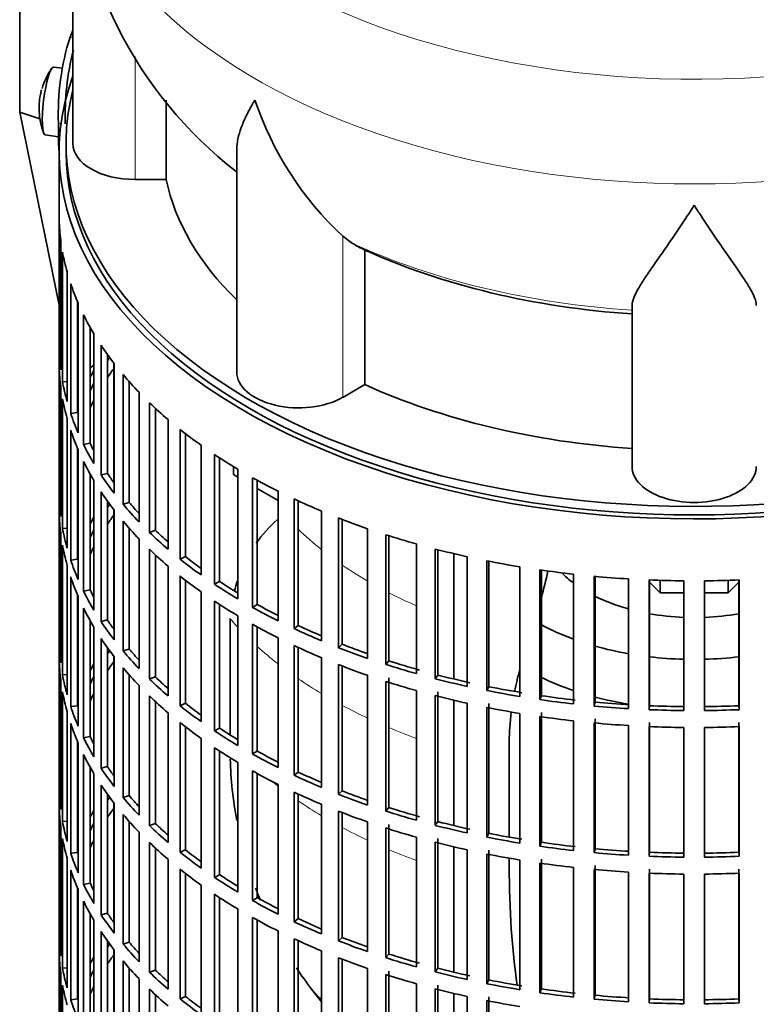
# Model space of a CAD drawing. Header units: millimetres. Extents: x -303 to -74, y -428 to 1006.
# Tile 3 of 26: x -113 to -92, y -406 to -377. Entities that reach past the tile are written whole.
import ezdxf

# ---------------------------------------------------------------- set-up
doc = ezdxf.new("R2010")
doc.units = ezdxf.units.MM
for name, color, linetype in [('M5X8_UNI7687', 7, 'Continuous'), ('VSI134_DIFFUSORE', 7, 'Continuous'), ('VSI134_FILTRO_A', 7, 'Continuous'), ('VSI134_GIUNTO_8×', 7, 'Continuous'), ('VSI134_SUPPORTO_', 7, 'Continuous'), ('VSI134_TERMINALE', 7, 'Continuous')]:
    doc.layers.add(name, color=color, linetype=linetype)

# ---------------------------------------------------------------- blocks, each defined once
blk = doc.blocks.new('SE4')
at = {"layer": 'M5X8_UNI7687', "color": 7, "linetype": 'Continuous', "lineweight": 35}
for p, q in [((-111.685, -378.858), (-111.947, -378.834)), ((-112.187, -380.791), (-111.802, -380.849))]:
    blk.add_line(p, q, dxfattribs=at)
for start, end in [(144.9873, 163.3043), (166.4722, 175.0433), (182.7249, 201.02)]:
    blk.add_arc((-110.364, -380.021), 2, start, end, dxfattribs=at)
for centre, major_axis, ratio, start_param, end_param in [((-112.066, -379.813), (0.12, 0.979), 0.169759, 0.004788, 3.136805), ((-110.361, -380.004), (1.956, -0.416), 0.810411, 3.076577, 3.120069), ((-110.367, -380.046), (1.989, -0.211), 0.589949, 3.115062, 3.229621), ((-110.669, -379.622), (-1.472, -1.124), 0.747167, 5.690056, 5.839748)]:
    blk.add_ellipse(centre, major_axis=major_axis, ratio=ratio, start_param=start_param, end_param=end_param, dxfattribs=at)
at = {"layer": 'VSI134_DIFFUSORE', "color": 7, "linetype": 'Continuous', "lineweight": 35}
for p, q in [((-111.384, -372.433), (-111.384, -381.044)), ((-108.678, -382.083), (-108.678, -379.789)), ((-106.639, -381.225), (-106.639, -387.657)), ((-109.584, -382.083), (-108.678, -382.083)), ((-103.282, -383.933), (-103.566, -383.723)), ((-102.926, -388.023), (-102.926, -384.127)), ((-95.184, -390.397), (-95.184, -385.728)), ((-103.566, -388.392), (-102.926, -388.023))]:
    blk.add_line(p, q, dxfattribs=at)
at = {"layer": 'VSI134_DIFFUSORE', "color": 4, "linetype": 'Continuous', "lineweight": 9}
for p, q in [((-109.584, -382.083), (-109.584, -378.522)), ((-103.566, -388.392), (-103.566, -383.723))]:
    blk.add_line(p, q, dxfattribs=at)
at = {"layer": 'VSI134_DIFFUSORE', "color": 7, "linetype": 'Continuous', "lineweight": 35}
for centre, radius, start, end in [((-99.185, -372.221), 12.189, 181.2216, 232.2023), ((-97.066, -376.732), 9.546, 198.6373, 227.0857), ((-101.7, -381.455), 2.94, 237.4509, 245.3566)]:
    blk.add_arc(centre, radius, start, end, dxfattribs=at)
at = {"layer": 'VSI134_DIFFUSORE', "color": 4, "linetype": 'Continuous', "lineweight": 9}
for centre, major_axis, start_param, end_param in [((-93.384, -369.289), (17.133, 0), 2.81047, 6.283185), ((-93.384, -371.84), (-17.966, 0), 0, 3.209618), ((-93.384, -376.749), (-15.9, 0), 0.898849, 1.457346)]:
    blk.add_ellipse(centre, major_axis=major_axis, ratio=0.57735, start_param=start_param, end_param=end_param, dxfattribs=at)
at = {"layer": 'VSI134_DIFFUSORE', "color": 7, "linetype": 'Continuous', "lineweight": 35}
for centre, major_axis, start_param, end_param in [((-109.584, -381.044), (1.8, 0), 3.141593, 4.712389), ((-93.384, -381.044), (-15.4, 0), 0.117151, 0.534109), ((-93.384, -377.148), (-15.4, 0), 0.902549, 1.453645), ((-104.839, -387.657), (1.8, 0), 3.141593, 5.497787), ((-93.384, -381.044), (-15.4, 0), 0.902549, 1.453645), ((-93.384, -390.397), (-1.8, 0), 0, 3.141593)]:
    blk.add_ellipse(centre, major_axis=major_axis, ratio=0.57735, start_param=start_param, end_param=end_param, dxfattribs=at)
for points, knots in [([(-106.639, -381.229), (-106.639, -381.197), (-106.638, -381.165), (-106.62, -380.93), (-106.564, -380.719), (-106.43, -380.384), (-106.377, -380.27), (-106.286, -380.092), (-106.253, -380.031), (-106.202, -379.939), (-106.176, -379.893), (-106.149, -379.846), (-106.13, -379.814), (-106.121, -379.798), (-106.112, -379.782)], [0.4600931, 0.4600931, 0.4600931, 0.4600931, 0.5, 0.5, 0.75, 0.75, 0.875, 0.875, 0.9375, 0.9375, 0.96875, 0.984375, 0.984375, 1, 1, 1, 1]), ([(-93.384, -382.826), (-93.41, -382.868), (-93.437, -382.911), (-93.49, -382.995), (-93.517, -383.036), (-93.596, -383.16), (-93.649, -383.241), (-93.806, -383.479), (-93.91, -383.632), (-94.112, -383.928), (-94.212, -384.07), (-94.401, -384.341), (-94.491, -384.469), (-94.66, -384.714), (-94.74, -384.829), (-94.848, -384.993), (-94.882, -385.047), (-94.946, -385.15), (-94.976, -385.2), (-95.059, -385.344), (-95.103, -385.432), (-95.166, -385.591), (-95.184, -385.664), (-95.184, -385.728)], [0, 0, 0, 0, 0.03125, 0.03125, 0.0625, 0.0625, 0.125, 0.125, 0.25, 0.25, 0.375, 0.375, 0.5, 0.5, 0.625, 0.625, 0.6875, 0.6875, 0.75, 0.75, 0.875, 0.875, 1, 1, 1, 1]), ([(-91.584, -385.728), (-91.584, -385.664), (-91.602, -385.592), (-91.664, -385.432), (-91.709, -385.344), (-91.791, -385.2), (-91.821, -385.15), (-91.886, -385.047), (-91.92, -384.994), (-92.028, -384.83), (-92.107, -384.714), (-92.276, -384.47), (-92.367, -384.341), (-92.556, -384.071), (-92.655, -383.929), (-92.857, -383.633), (-92.961, -383.48), (-93.118, -383.241), (-93.171, -383.16), (-93.251, -383.037), (-93.277, -382.995), (-93.331, -382.911), (-93.357, -382.868), (-93.384, -382.826)], [0, 0, 0, 0, 0.125, 0.125, 0.25, 0.25, 0.3125, 0.3125, 0.375, 0.375, 0.5, 0.5, 0.625, 0.625, 0.75, 0.75, 0.875, 0.875, 0.9375, 0.9375, 0.96875, 0.96875, 1, 1, 1, 1])]:
    blk.add_open_spline(points, degree=3, knots=knots, dxfattribs=at)
at = {"layer": 'VSI134_FILTRO_A', "color": 7, "linetype": 'Continuous', "lineweight": 35}
for p, q in [((-111.784, -381.289), (-111.784, -414.112)), ((-111.781, -383.26), (-111.781, -387.016)), ((-111.738, -383.837), (-111.738, -387.593)), ((-111.685, -384.185), (-111.685, -387.941)), ((-111.554, -384.757), (-111.554, -388.513)), ((-111.449, -385.102), (-111.449, -388.858)), ((-111.254, -385.616), (-111.254, -388.833)), ((-111.233, -385.665), (-111.233, -389.421)), ((-111.076, -386.003), (-111.076, -389.759)), ((-110.885, -386.364), (-110.885, -389.724)), ((-110.775, -386.554), (-110.775, -390.31)), ((-110.568, -386.882), (-110.568, -390.638)), ((-111.738, -387.015), (-111.781, -387.016)), ((-110.383, -387.15), (-110.383, -390.594)), ((-111.781, -387.506), (-111.781, -391.262)), ((-110.186, -387.416), (-110.186, -391.171)), ((-109.93, -387.732), (-109.93, -391.488)), ((-111.738, -388.082), (-111.738, -391.838)), ((-111.554, -387.931), (-111.685, -387.941)), ((-109.752, -387.937), (-109.752, -391.435)), ((-109.468, -388.245), (-109.468, -392)), ((-111.685, -388.431), (-111.685, -392.187)), ((-109.165, -388.547), (-109.165, -392.303)), ((-111.254, -388.833), (-111.449, -388.858)), ((-108.996, -388.707), (-108.996, -392.241)), ((-111.554, -389.003), (-111.554, -392.759)), ((-108.628, -389.034), (-108.628, -392.79)), ((-111.449, -389.347), (-111.449, -393.103)), ((-108.28, -389.321), (-108.28, -393.077)), ((-108.122, -389.445), (-108.122, -393.006)), ((-110.885, -389.724), (-111.076, -389.759)), ((-107.672, -389.779), (-107.672, -393.535)), ((-111.254, -389.862), (-111.254, -393.078)), ((-111.233, -389.911), (-111.233, -393.667)), ((-107.282, -390.047), (-107.282, -393.802)), ((-111.076, -390.249), (-111.076, -394.005)), ((-107.135, -390.143), (-107.135, -393.724)), ((-110.885, -390.61), (-110.885, -393.97)), ((-110.383, -390.594), (-110.568, -390.638)), ((-106.607, -390.472), (-106.607, -394.228)), ((-110.775, -390.799), (-110.775, -394.555)), ((-106.179, -390.719), (-106.179, -394.475)), ((-106.044, -390.794), (-106.044, -394.39)), ((-110.568, -391.128), (-110.568, -394.884)), ((-105.441, -391.109), (-105.441, -394.865)), ((-111.738, -391.26), (-111.781, -391.262)), ((-110.383, -391.396), (-110.383, -394.84)), ((-109.752, -391.435), (-109.93, -391.488)), ((-104.978, -391.334), (-104.978, -395.09)), ((-104.856, -391.391), (-104.856, -394.998)), ((-111.781, -391.751), (-111.781, -395.507)), ((-110.186, -391.661), (-110.186, -395.417)), ((-104.184, -391.686), (-104.184, -395.442)), ((-109.93, -391.978), (-109.93, -395.734)), ((-103.688, -391.886), (-103.688, -395.642)), ((-103.581, -391.928), (-103.581, -395.545)), ((-111.738, -392.328), (-111.738, -396.084)), ((-111.554, -392.177), (-111.685, -392.187)), ((-109.752, -392.183), (-109.752, -395.681)), ((-108.996, -392.241), (-109.165, -392.303)), ((-102.845, -392.196), (-102.845, -395.952)), ((-109.468, -392.49), (-109.468, -396.246)), ((-102.32, -392.371), (-102.32, -396.127)), ((-102.228, -392.401), (-102.228, -396.025)), ((-101.433, -392.638), (-101.433, -396.394)), ((-111.685, -392.676), (-111.685, -396.432)), ((-109.165, -392.793), (-109.165, -396.549)), ((-100.885, -392.786), (-100.885, -396.541)), ((-100.808, -392.805), (-100.808, -396.435)), ((-111.254, -393.078), (-111.449, -393.103)), ((-108.996, -392.952), (-108.996, -396.487)), ((-108.122, -393.006), (-108.28, -393.077)), ((-99.961, -393.006), (-99.961, -396.762)), ((-99.392, -393.126), (-99.392, -396.882)), ((-99.331, -393.138), (-99.331, -396.772)), ((-111.554, -393.249), (-111.554, -397.005)), ((-108.628, -393.28), (-108.628, -397.036)), ((-98.438, -393.3), (-98.438, -397.056)), ((-97.853, -393.39), (-97.853, -397.146)), ((-97.81, -393.396), (-97.81, -397.033)), ((-111.449, -393.593), (-111.449, -397.349)), ((-108.28, -393.566), (-108.28, -397.322)), ((-108.122, -393.691), (-108.122, -397.252)), ((-107.135, -393.724), (-107.282, -393.802)), ((-96.877, -393.515), (-96.877, -397.271)), ((-96.28, -393.576), (-96.28, -397.332)), ((-96.254, -393.578), (-96.254, -397.217)), ((-95.289, -393.651), (-95.289, -397.407)), ((-94.686, -393.682), (-94.686, -397.438)), ((-94.677, -393.682), (-94.677, -397.322)), ((-93.687, -393.707), (-93.687, -397.463)), ((-93.081, -393.707), (-93.081, -397.463)), ((-92.091, -393.682), (-92.091, -397.322)), ((-92.082, -393.682), (-92.082, -397.438)), ((-110.885, -393.97), (-111.076, -394.005)), ((-107.672, -394.024), (-107.672, -397.78)), ((-111.254, -394.108), (-111.254, -397.324)), ((-111.233, -394.157), (-111.233, -397.913)), ((-107.282, -394.292), (-107.282, -398.048)), ((-111.076, -394.495), (-111.076, -398.25)), ((-107.135, -394.389), (-107.135, -397.97)), ((-106.044, -394.39), (-106.179, -394.475)), ((-110.885, -394.856), (-110.885, -398.216)), ((-110.383, -394.84), (-110.568, -394.884)), ((-106.607, -394.718), (-106.607, -398.474)), ((-110.775, -395.045), (-110.775, -398.801)), ((-106.179, -394.965), (-106.179, -398.721)), ((-106.044, -395.04), (-106.044, -398.636)), ((-104.856, -394.998), (-104.978, -395.09)), ((-110.568, -395.374), (-110.568, -399.13)), ((-105.441, -395.355), (-105.441, -399.111)), ((-111.738, -395.506), (-111.781, -395.507)), ((-110.383, -395.642), (-110.383, -399.085)), ((-109.752, -395.681), (-109.93, -395.734)), ((-104.978, -395.58), (-104.978, -399.336)), ((-104.856, -395.637), (-104.856, -399.244)), ((-103.581, -395.545), (-103.688, -395.642)), ((-111.781, -395.997), (-111.781, -399.753)), ((-110.186, -395.907), (-110.186, -399.663)), ((-104.184, -395.931), (-104.184, -399.687)), ((-102.228, -396.025), (-102.32, -396.127)), ((-109.93, -396.224), (-109.93, -399.98)), ((-103.688, -396.132), (-103.688, -399.888)), ((-103.581, -396.174), (-103.581, -399.79)), ((-111.738, -396.574), (-111.738, -400.33)), ((-111.554, -396.422), (-111.685, -396.432)), ((-109.752, -396.429), (-109.752, -399.927)), ((-108.996, -396.487), (-109.165, -396.549)), ((-102.845, -396.442), (-102.845, -400.198)), ((-102.32, -396.617), (-102.32, -400.373)), ((-102.228, -396.515), (-102.228, -400.27)), ((-100.808, -396.435), (-100.885, -396.541)), ((-111.685, -396.922), (-111.685, -400.678)), ((-109.468, -396.736), (-109.468, -400.492)), ((-101.433, -396.884), (-101.433, -400.639)), ((-100.808, -396.925), (-100.808, -400.68)), ((-99.331, -396.772), (-99.392, -396.882)), ((-109.165, -397.039), (-109.165, -400.795)), ((-108.996, -397.198), (-108.996, -400.733)), ((-100.885, -397.031), (-100.885, -400.787)), ((-97.81, -397.033), (-97.853, -397.146)), ((-111.554, -397.495), (-111.554, -401.251)), ((-111.254, -397.324), (-111.449, -397.349)), ((-108.122, -397.252), (-108.28, -397.322)), ((-99.961, -397.252), (-99.961, -401.008)), ((-99.392, -397.372), (-99.392, -401.128)), ((-99.331, -397.262), (-99.331, -401.018)), ((-96.254, -397.217), (-96.28, -397.332)), ((-94.677, -397.322), (-94.686, -397.438)), ((-92.091, -397.322), (-92.082, -397.438)), ((-108.628, -397.526), (-108.628, -401.282)), ((-98.438, -397.545), (-98.438, -401.301)), ((-97.853, -397.636), (-97.853, -401.392)), ((-97.81, -397.523), (-97.81, -401.279)), ((-96.877, -397.761), (-96.877, -401.517)), ((-96.254, -397.707), (-96.254, -401.463)), ((-111.449, -397.839), (-111.449, -401.595)), ((-108.28, -397.812), (-108.28, -401.568)), ((-108.122, -397.937), (-108.122, -401.498)), ((-107.135, -397.97), (-107.282, -398.048)), ((-96.28, -397.822), (-96.28, -401.577)), ((-95.289, -397.897), (-95.289, -401.653)), ((-94.686, -397.927), (-94.686, -401.683)), ((-94.677, -397.812), (-94.677, -401.568)), ((-93.687, -397.953), (-93.687, -401.709)), ((-93.081, -397.953), (-93.081, -401.709)), ((-92.091, -397.812), (-92.091, -401.568)), ((-92.082, -397.927), (-92.082, -401.683)), ((-111.254, -398.353), (-111.254, -401.57)), ((-110.885, -398.216), (-111.076, -398.25)), ((-107.672, -398.27), (-107.672, -402.026)), ((-111.233, -398.403), (-111.233, -402.159)), ((-107.282, -398.538), (-107.282, -402.294)), ((-107.135, -398.635), (-107.135, -402.216)), ((-106.044, -398.636), (-106.179, -398.721)), ((-111.076, -398.74), (-111.076, -402.496)), ((-110.885, -399.102), (-110.885, -402.462)), ((-110.383, -399.085), (-110.568, -399.13)), ((-106.607, -398.964), (-106.607, -402.72)), ((-110.775, -399.291), (-110.775, -403.047)), ((-106.179, -399.211), (-106.179, -402.967)), ((-106.044, -399.286), (-106.044, -402.882)), ((-104.856, -399.244), (-104.978, -399.336)), ((-111.738, -399.752), (-111.781, -399.753)), ((-110.568, -399.62), (-110.568, -403.375)), ((-105.441, -399.601), (-105.441, -403.357)), ((-110.383, -399.887), (-110.383, -403.331)), ((-109.752, -399.927), (-109.93, -399.98)), ((-104.978, -399.826), (-104.978, -403.582)), ((-104.856, -399.882), (-104.856, -403.49)), ((-103.581, -399.79), (-103.688, -399.888)), ((-111.781, -400.243), (-111.781, -403.999)), ((-110.186, -400.153), (-110.186, -403.909)), ((-104.184, -400.177), (-104.184, -403.933)), ((-102.228, -400.27), (-102.32, -400.373)), ((-109.93, -400.47), (-109.93, -404.226)), ((-103.688, -400.378), (-103.688, -404.134)), ((-103.581, -400.419), (-103.581, -404.036)), ((-111.738, -400.82), (-111.738, -404.576)), ((-111.554, -400.668), (-111.685, -400.678)), ((-109.752, -400.675), (-109.752, -404.172)), ((-108.996, -400.733), (-109.165, -400.795)), ((-102.845, -400.688), (-102.845, -404.444)), ((-102.32, -400.863), (-102.32, -404.619)), ((-102.228, -400.76), (-102.228, -404.516)), ((-100.808, -400.68), (-100.885, -400.787)), ((-111.685, -401.168), (-111.685, -404.924)), ((-109.468, -400.982), (-109.468, -404.738)), ((-101.433, -401.129), (-101.433, -404.885)), ((-100.808, -401.17), (-100.808, -404.926)), ((-99.331, -401.018), (-99.392, -401.128)), ((-109.165, -401.285), (-109.165, -405.041)), ((-108.996, -401.444), (-108.996, -404.978)), ((-100.885, -401.277), (-100.885, -405.033)), ((-97.81, -401.279), (-97.853, -401.392)), ((-96.254, -401.463), (-96.28, -401.577)), ((-111.554, -401.74), (-111.554, -405.496)), ((-111.254, -401.57), (-111.449, -401.595)), ((-108.628, -401.772), (-108.628, -405.527)), ((-108.122, -401.498), (-108.28, -401.568)), ((-99.961, -401.498), (-99.961, -405.254)), ((-99.392, -401.618), (-99.392, -405.373)), ((-99.331, -401.507), (-99.331, -405.263)), ((-97.81, -401.769), (-97.81, -405.525)), ((-94.677, -401.568), (-94.686, -401.683)), ((-92.091, -401.568), (-92.082, -401.683)), ((-108.28, -402.058), (-108.28, -405.814)), ((-98.438, -401.791), (-98.438, -405.547)), ((-97.853, -401.882), (-97.853, -405.638)), ((-96.877, -402.007), (-96.877, -405.763)), ((-96.254, -401.953), (-96.254, -405.709)), ((-94.677, -402.058), (-94.677, -405.814)), ((-92.091, -402.058), (-92.091, -405.814)), ((-111.449, -402.085), (-111.449, -405.841)), ((-108.122, -402.182), (-108.122, -405.744)), ((-107.135, -402.216), (-107.282, -402.294)), ((-96.28, -402.067), (-96.28, -405.823)), ((-95.289, -402.143), (-95.289, -405.899)), ((-94.686, -402.173), (-94.686, -405.929)), ((-93.687, -402.198), (-93.687, -405.954)), ((-93.081, -402.198), (-93.081, -405.954)), ((-92.082, -402.173), (-92.082, -405.929)), ((-111.254, -402.599), (-111.254, -405.816)), ((-110.885, -402.462), (-111.076, -402.496)), ((-107.672, -402.516), (-107.672, -406.272)), ((-111.233, -402.648), (-111.233, -406.404)), ((-107.282, -402.784), (-107.282, -406.54)), ((-107.135, -402.881), (-107.135, -406.462)), ((-106.044, -402.882), (-106.179, -402.967)), ((-111.076, -402.986), (-111.076, -406.742)), ((-110.885, -403.347), (-110.885, -406.707)), ((-110.383, -403.331), (-110.568, -403.375)), ((-106.607, -403.21), (-106.607, -406.965)), ((-106.179, -403.457), (-106.179, -407.213)), ((-110.775, -403.537), (-110.775, -407.293)), ((-106.044, -403.531), (-106.044, -407.127)), ((-104.856, -403.49), (-104.978, -403.582)), ((-111.738, -403.998), (-111.781, -403.999)), ((-110.568, -403.865), (-110.568, -407.621)), ((-105.441, -403.847), (-105.441, -407.603)), ((-103.581, -404.036), (-103.688, -404.134)), ((-110.383, -404.133), (-110.383, -407.577)), ((-109.752, -404.172), (-109.93, -404.226)), ((-104.978, -404.072), (-104.978, -407.827)), ((-104.856, -404.128), (-104.856, -407.736)), ((-111.781, -404.489), (-111.781, -408.245)), ((-110.186, -404.399), (-110.186, -408.155)), ((-104.184, -404.423), (-104.184, -408.179)), ((-103.688, -404.624), (-103.688, -408.379)), ((-102.228, -404.516), (-102.32, -404.619)), ((-109.93, -404.716), (-109.93, -408.471)), ((-103.581, -404.665), (-103.581, -408.282)), ((-111.738, -405.066), (-111.738, -408.821)), ((-111.554, -404.914), (-111.685, -404.924)), ((-109.752, -404.921), (-109.752, -408.418)), ((-108.996, -404.978), (-109.165, -405.041)), ((-102.845, -404.934), (-102.845, -408.69)), ((-102.32, -405.109), (-102.32, -408.864)), ((-102.228, -405.006), (-102.228, -408.762)), ((-100.808, -404.926), (-100.885, -405.033)), ((-111.685, -405.414), (-111.685, -409.17)), ((-109.468, -405.228), (-109.468, -408.984)), ((-101.433, -405.375), (-101.433, -409.131)), ((-100.808, -405.416), (-100.808, -409.172)), ((-99.331, -405.263), (-99.392, -405.373)), ((-109.165, -405.53), (-109.165, -409.286)), ((-108.996, -405.69), (-108.996, -409.224)), ((-108.122, -405.744), (-108.28, -405.814)), ((-100.885, -405.523), (-100.885, -409.279)), ((-99.961, -405.744), (-99.961, -409.5)), ((-99.331, -405.753), (-99.331, -409.509)), ((-97.81, -405.525), (-97.853, -405.638)), ((-96.254, -405.709), (-96.28, -405.823)), ((-111.254, -405.816), (-111.449, -405.841)), ((-99.392, -405.863), (-99.392, -409.619)), ((-94.677, -405.814), (-94.686, -405.929)), ((-92.091, -405.814), (-92.082, -405.929))]:
    blk.add_line(p, q, dxfattribs=at)
for centre, major_axis, start_param, end_param in [((-93.384, -381.289), (-18.4, 0), -0.208894, 3.275404), ((-93.384, -381.289), (-18.2, 0), 0, 3.141593), ((-93.384, -383.085), (-18.4, 0), 0.016456, 0.07081), ((-93.384, -383.085), (-18.4, 0), 0.103722, 0.158077), ((-93.384, -383.085), (-18.4, 0), 0.190989, 0.245343), ((-93.384, -383.085), (-18.4, 0), 0.278255, 0.33261), ((-93.384, -383.085), (-18.4, 0), 0.365522, 0.419876), ((-93.384, -386.841), (-18.4, 0), 0.016456, 0.07081), ((-93.384, -387.331), (-18.4, 0), 0.016456, 0.07081), ((-93.384, -391.087), (-18.2, 0), -0.374965, -0.365223), ((-93.384, -391.087), (-18.4, 0), -0.33261, -0.313806), ((-93.384, -391.577), (-18.2, 0), -0.394539, -0.365223), ((-93.384, -383.085), (-18.4, 0), 0.452788, 0.507143), ((-93.384, -386.841), (-18.4, 0), 0.103722, 0.158077), ((-93.384, -391.087), (-18.2, 0), -0.299174, -0.277957), ((-93.384, -387.331), (-18.4, 0), 0.103722, 0.158077), ((-93.384, -391.577), (-18.2, 0), -0.299174, -0.277957), ((-93.384, -383.085), (-18.4, 0), 0.540055, 0.594409), ((-93.384, -386.841), (-18.4, 0), 0.190989, 0.245343), ((-93.384, -387.331), (-18.4, 0), 0.190989, 0.245343), ((-93.384, -383.085), (-18.4, 0), 0.627321, 0.681676), ((-93.384, -386.841), (-18.4, 0), 0.278255, 0.33261), ((-93.384, -386.841), (-18.2, 0), 0.277957, 0.299174), ((-93.384, -383.085), (-18.4, 0), 0.714588, 0.768942), ((-93.384, -387.331), (-18.4, 0), 0.278255, 0.33261), ((-93.384, -386.841), (-18.4, 0), 0.365522, 0.419876), ((-93.384, -386.841), (-18.2, 0), 0.365223, 0.394539), ((-93.384, -383.085), (-18.4, 0), 0.801854, 0.856209), ((-93.384, -387.331), (-18.4, 0), 0.365522, 0.419876), ((-93.384, -391.087), (-18.4, 0), 0.016456, 0.07081), ((-93.384, -395.332), (-18.2, 0), -0.374965, -0.365223), ((-93.384, -386.841), (-18.4, 0), 0.452788, 0.507143), ((-93.384, -386.841), (-18.2, 0), 0.45249, 0.486998), ((-93.384, -383.085), (-18.4, 0), 0.889121, 0.943475), ((-93.384, -391.577), (-18.4, 0), 0.016456, 0.07081), ((-93.384, -395.822), (-18.2, 0), -0.394539, -0.365223), ((-93.384, -395.332), (-18.4, 0), -0.33261, -0.313806), ((-93.384, -387.331), (-18.4, 0), 0.452788, 0.507143), ((-93.384, -383.085), (-18.4, 0), 0.976387, 1.030742), ((-93.384, -391.087), (-18.4, 0), 0.103722, 0.158077), ((-93.384, -395.332), (-18.2, 0), -0.299174, -0.277957), ((-93.384, -386.841), (-18.4, 0), 0.540055, 0.594409), ((-93.384, -386.841), (-18.2, 0), 0.539756, 0.577951), ((-93.384, -383.085), (-18.4, 0), 1.063654, 1.118008), ((-93.384, -391.577), (-18.4, 0), 0.103722, 0.158077), ((-93.384, -395.822), (-18.2, 0), -0.299174, -0.277957), ((-93.384, -387.331), (-18.4, 0), 0.540055, 0.594409), ((-93.384, -383.085), (-18.4, 0), 1.15092, 1.205275), ((-93.384, -391.087), (-18.4, 0), 0.190989, 0.245343), ((-93.384, -386.841), (-18.4, 0), 0.627321, 0.681676), ((-93.384, -386.841), (-18.2, 0), 0.627022, 0.668018), ((-93.384, -383.085), (-18.4, 0), 1.238186, 1.292541), ((-93.384, -383.085), (-18.4, 0), 1.325453, 1.379807), ((-93.384, -391.577), (-18.4, 0), 0.190989, 0.245343), ((-93.384, -387.331), (-18.4, 0), 0.627321, 0.681676), ((-93.384, -386.841), (-18.2, 0), 0.714289, 0.757518), ((-93.384, -383.085), (-18.4, 0), 1.412719, 1.467074), ((-93.384, -383.085), (-18.4, 0), 1.499986, 1.55434), ((-93.384, -383.085), (18.4, 0), 4.728845, 4.783199), ((-93.384, -391.087), (-18.4, 0), 0.278255, 0.33261), ((-93.384, -391.087), (-18.2, 0), 0.277957, 0.299174), ((-93.384, -386.841), (-18.4, 0), 0.714588, 0.768942), ((-93.384, -387.331), (-18.4, 0), 0.714588, 0.768942), ((-93.384, -391.577), (-18.4, 0), 0.278255, 0.33261), ((-93.384, -386.841), (-18.4, 0), 0.801854, 0.856209), ((-93.384, -386.841), (-18.2, 0), 0.801555, 0.846635), ((-93.384, -391.087), (-18.4, 0), 0.365522, 0.419876), ((-93.384, -391.087), (-18.2, 0), 0.365223, 0.394539), ((-93.384, -387.331), (-18.4, 0), 0.801854, 0.856209), ((-93.384, -386.841), (-18.4, 0), 0.889121, 0.943475), ((-93.384, -386.841), (-18.2, 0), 0.888822, 0.935485), ((-93.384, -391.577), (-18.4, 0), 0.365522, 0.419876), ((-93.384, -395.332), (-18.4, 0), 0.016456, 0.07081), ((-93.384, -399.578), (-18.2, 0), -0.374965, -0.365223), ((-93.384, -391.087), (-18.4, 0), 0.452788, 0.507143), ((-93.384, -391.087), (-18.2, 0), 0.45249, 0.486998), ((-93.384, -387.331), (-18.4, 0), 0.889121, 0.943475), ((-93.384, -386.841), (-18.4, 0), 0.976387, 1.030742), ((-93.384, -386.841), (-18.2, 0), 0.976088, 1.024141), ((-93.384, -395.822), (-18.4, 0), 0.016456, 0.07081), ((-93.384, -400.068), (-18.2, 0), -0.394539, -0.365223), ((-93.384, -386.841), (-18.2, 0), 1.063355, 1.118307), ((-93.384, -399.578), (-18.4, 0), -0.33261, -0.313806), ((-93.384, -391.577), (-18.4, 0), 0.452788, 0.507143), ((-93.384, -387.331), (-18.4, 0), 0.976387, 1.030742), ((-93.384, -386.841), (-18.4, 0), 1.063654, 1.118008), ((-93.384, -395.332), (-18.4, 0), 0.103722, 0.158077), ((-93.384, -399.578), (-18.2, 0), -0.299174, -0.277957), ((-93.384, -391.087), (-18.4, 0), 0.540055, 0.594409), ((-93.384, -391.087), (-18.2, 0), 0.539756, 0.577951), ((-93.384, -387.331), (-18.4, 0), 1.063654, 1.118008), ((-93.384, -386.841), (-18.4, 0), 1.15092, 1.205275), ((-93.384, -386.841), (-18.2, 0), 1.150621, 1.205573), ((-93.384, -395.822), (-18.4, 0), 0.103722, 0.158077), ((-93.384, -386.841), (-18.4, 0), 1.238186, 1.292541), ((-93.384, -386.841), (-18.2, 0), 1.237888, 1.29284), ((-93.384, -400.068), (-18.2, 0), -0.299174, -0.277957), ((-93.384, -391.577), (-18.4, 0), 0.540055, 0.594409), ((-93.384, -387.331), (-18.4, 0), 1.15092, 1.205275), ((-93.384, -386.841), (-18.4, 0), 1.325453, 1.379807), ((-93.384, -386.841), (-18.2, 0), 1.325154, 1.380106), ((-93.384, -395.332), (-18.4, 0), 0.190989, 0.245343), ((-93.384, -391.087), (-18.4, 0), 0.627321, 0.681676), ((-93.384, -391.087), (-18.2, 0), 0.627022, 0.668018), ((-93.384, -387.331), (-18.4, 0), 1.238186, 1.292541), ((-93.384, -386.841), (-18.4, 0), 1.412719, 1.467074), ((-93.384, -386.841), (-18.2, 0), 1.412421, 1.467373), ((-93.384, -386.841), (-18.4, 0), 1.499986, 1.55434), ((-93.384, -386.841), (-18.2, 0), 1.499687, 1.554639), ((-93.384, -386.841), (18.2, 0), 4.728546, 4.783498), ((-93.384, -386.841), (18.4, 0), 4.728845, 4.783199), ((-93.384, -387.331), (-18.4, 0), 1.325453, 1.379807), ((-93.384, -395.822), (-18.4, 0), 0.190989, 0.245343), ((-93.384, -391.577), (-18.4, 0), 0.627321, 0.681676), ((-93.384, -391.087), (-18.4, 0), 0.714588, 0.768942), ((-93.384, -391.087), (-18.2, 0), 0.714289, 0.757518), ((-93.384, -387.331), (-18.4, 0), 1.412719, 1.467074), ((-93.384, -387.331), (-18.4, 0), 1.499986, 1.55434), ((-93.384, -387.331), (18.4, 0), 4.728845, 4.783199), ((-93.384, -395.332), (-18.4, 0), 0.278255, 0.33261), ((-93.384, -395.332), (-18.2, 0), 0.277957, 0.299174), ((-93.384, -391.577), (-18.4, 0), 0.714588, 0.768942), ((-93.384, -391.087), (-18.2, 0), 0.801555, 0.846635), ((-93.384, -395.822), (-18.4, 0), 0.278255, 0.33261), ((-93.384, -391.087), (-18.4, 0), 0.801854, 0.856209), ((-93.384, -395.332), (-18.4, 0), 0.365522, 0.419876), ((-93.384, -395.332), (-18.2, 0), 0.365223, 0.394539), ((-93.384, -391.577), (-18.4, 0), 0.801854, 0.856209), ((-93.384, -391.087), (-18.4, 0), 0.889121, 0.943475), ((-93.384, -391.087), (-18.2, 0), 0.888822, 0.935485), ((-93.384, -399.578), (-18.4, 0), 0.016456, 0.07081), ((-93.384, -395.822), (-18.4, 0), 0.365522, 0.419876), ((-93.384, -403.824), (-18.2, 0), -0.374965, -0.365223), ((-93.384, -395.332), (-18.4, 0), 0.452788, 0.507143), ((-93.384, -395.332), (-18.2, 0), 0.45249, 0.486998), ((-93.384, -391.577), (-18.4, 0), 0.889121, 0.943475), ((-93.384, -391.087), (-18.4, 0), 0.976387, 1.030742), ((-93.384, -391.087), (-18.2, 0), 0.976088, 1.024141), ((-93.384, -400.068), (-18.4, 0), 0.016456, 0.07081), ((-93.384, -404.314), (-18.2, 0), -0.394539, -0.365223), ((-93.384, -391.087), (-18.2, 0), 1.063355, 1.118307), ((-93.384, -403.824), (-18.4, 0), -0.33261, -0.313806), ((-93.384, -395.822), (-18.4, 0), 0.452788, 0.507143), ((-93.384, -391.577), (-18.4, 0), 0.976387, 1.030742), ((-93.384, -391.087), (-18.4, 0), 1.063654, 1.118008), ((-93.384, -399.578), (-18.4, 0), 0.103722, 0.158077), ((-93.384, -403.824), (-18.2, 0), -0.299174, -0.277957), ((-93.384, -395.332), (-18.4, 0), 0.540055, 0.594409), ((-93.384, -395.332), (-18.2, 0), 0.539756, 0.577951), ((-93.384, -391.577), (-18.4, 0), 1.063654, 1.118008), ((-93.384, -391.087), (-18.4, 0), 1.15092, 1.205275), ((-93.384, -391.087), (-18.2, 0), 1.150621, 1.205573), ((-93.384, -400.068), (-18.4, 0), 0.103722, 0.158077), ((-93.384, -391.087), (-18.4, 0), 1.238186, 1.292541), ((-93.384, -391.087), (-18.2, 0), 1.237888, 1.29284), ((-93.384, -404.314), (-18.2, 0), -0.299174, -0.277957), ((-93.384, -395.822), (-18.4, 0), 0.540055, 0.594409), ((-93.384, -391.577), (-18.4, 0), 1.15092, 1.205275), ((-93.384, -391.087), (-18.4, 0), 1.325453, 1.379807), ((-93.384, -391.087), (-18.2, 0), 1.325154, 1.380106), ((-93.384, -391.087), (-18.2, 0), 1.412421, 1.467373), ((-93.384, -399.578), (-18.4, 0), 0.190989, 0.245343), ((-93.384, -395.332), (-18.4, 0), 0.627321, 0.681676), ((-93.384, -395.332), (-18.2, 0), 0.627022, 0.668018), ((-93.384, -391.577), (-18.4, 0), 1.238186, 1.292541), ((-93.384, -391.087), (-18.4, 0), 1.412719, 1.467074), ((-93.384, -391.087), (-18.4, 0), 1.499986, 1.55434), ((-93.384, -391.087), (-18.2, 0), 1.499687, 1.554639), ((-93.384, -391.087), (18.2, 0), 4.728546, 4.783498), ((-93.384, -391.087), (18.4, 0), 4.728845, 4.783199), ((-93.384, -395.822), (-18.4, 0), 0.627321, 0.681676), ((-93.384, -391.577), (-18.4, 0), 1.325453, 1.379807), ((-93.384, -400.068), (-18.4, 0), 0.190989, 0.245343), ((-93.384, -395.332), (-18.4, 0), 0.714588, 0.768942), ((-93.384, -395.332), (-18.2, 0), 0.714289, 0.757518), ((-93.384, -391.577), (-18.4, 0), 1.412719, 1.467074), ((-93.384, -391.577), (-18.4, 0), 1.499986, 1.55434), ((-93.384, -391.577), (18.4, 0), 4.728845, 4.783199), ((-93.384, -399.578), (-18.4, 0), 0.278255, 0.33261), ((-93.384, -399.578), (-18.2, 0), 0.277957, 0.299174), ((-93.384, -395.822), (-18.4, 0), 0.714588, 0.768942), ((-93.384, -395.332), (-18.2, 0), 0.801555, 0.846635), ((-93.384, -400.068), (-18.4, 0), 0.278255, 0.33261), ((-93.384, -395.332), (-18.4, 0), 0.801854, 0.856209), ((-93.384, -399.578), (-18.4, 0), 0.365522, 0.419876), ((-93.384, -399.578), (-18.2, 0), 0.365223, 0.394539), ((-93.384, -395.822), (-18.4, 0), 0.801854, 0.856209), ((-93.384, -395.332), (-18.4, 0), 0.889121, 0.943475), ((-93.384, -395.332), (-18.2, 0), 0.888822, 0.935485), ((-93.384, -403.824), (-18.4, 0), 0.016456, 0.07081), ((-93.384, -400.068), (-18.4, 0), 0.365522, 0.419876), ((-93.384, -395.332), (-18.2, 0), 0.976088, 1.024141), ((-93.384, -408.07), (-18.2, 0), -0.374965, -0.365223), ((-93.384, -399.578), (-18.4, 0), 0.452788, 0.507143), ((-93.384, -399.578), (-18.2, 0), 0.45249, 0.486998), ((-93.384, -395.822), (-18.4, 0), 0.889121, 0.943475), ((-93.384, -395.332), (-18.4, 0), 0.976387, 1.030742), ((-93.384, -404.314), (-18.4, 0), 0.016456, 0.07081), ((-93.384, -408.07), (-18.4, 0), -0.33261, -0.313806), ((-93.384, -408.56), (-18.2, 0), -0.394539, -0.365223), ((-93.384, -395.822), (-18.4, 0), 0.976387, 1.030742), ((-93.384, -395.332), (-18.4, 0), 1.063654, 1.118008), ((-93.384, -395.332), (-18.2, 0), 1.063355, 1.118307), ((-93.384, -400.068), (-18.4, 0), 0.452788, 0.507143), ((-93.384, -403.824), (-18.4, 0), 0.103722, 0.158077), ((-93.384, -408.07), (-18.2, 0), -0.299174, -0.277957), ((-93.384, -399.578), (-18.4, 0), 0.540055, 0.594409), ((-93.384, -399.578), (-18.2, 0), 0.539756, 0.577951), ((-93.384, -395.822), (-18.4, 0), 1.063654, 1.118008), ((-93.384, -395.332), (-18.4, 0), 1.15092, 1.205275), ((-93.384, -395.332), (-18.2, 0), 1.150621, 1.205573), ((-93.384, -404.314), (-18.4, 0), 0.103722, 0.158077), ((-93.384, -408.56), (-18.2, 0), -0.299174, -0.277957), ((-93.384, -395.332), (-18.4, 0), 1.238186, 1.292541), ((-93.384, -395.332), (-18.2, 0), 1.237888, 1.29284), ((-93.384, -400.068), (-18.4, 0), 0.540055, 0.594409), ((-93.384, -399.578), (-18.2, 0), 0.627022, 0.668018), ((-93.384, -395.822), (-18.4, 0), 1.15092, 1.205275), ((-93.384, -395.332), (-18.4, 0), 1.325453, 1.379807), ((-93.384, -395.332), (-18.2, 0), 1.325154, 1.380106), ((-93.384, -395.332), (-18.2, 0), 1.412421, 1.467373), ((-93.384, -403.824), (-18.4, 0), 0.190989, 0.245343), ((-93.384, -399.578), (-18.4, 0), 0.627321, 0.681676), ((-93.384, -395.822), (-18.4, 0), 1.238186, 1.292541), ((-93.384, -395.332), (-18.4, 0), 1.412719, 1.467074), ((-93.384, -395.332), (-18.4, 0), 1.499986, 1.55434), ((-93.384, -395.332), (-18.2, 0), 1.499687, 1.554639), ((-93.384, -395.332), (18.2, 0), 4.728546, 4.783498), ((-93.384, -395.332), (18.4, 0), 4.728845, 4.783199)]:
    blk.add_ellipse(centre, major_axis=major_axis, ratio=0.57735, start_param=start_param, end_param=end_param, dxfattribs=at)
at = {"layer": 'VSI134_GIUNTO_8×', "color": 7, "linetype": 'Continuous', "lineweight": 35}
for centre, major_axis, start_param, end_param in [((-93.384, -392.23), (-4.4, 0), 0.512266, 0.653708), ((-93.384, -392.23), (-4.4, 0), 0.860097, 1.12301), ((-93.384, -392.23), (-4.4, 0), 1.272507, 1.501929), ((-93.384, -392.23), (-4.4, 0), 1.639664, 1.869086), ((-93.384, -392.23), (-6.5, 0), 0.821803, 1.003487), ((-93.384, -392.23), (-6.5, 0), 1.113415, 1.273341), ((-93.384, -392.23), (-6.5, 0), 1.370522, 1.524199), ((-93.384, -392.23), (-6.5, 0), 1.617394, 1.771071), ((-93.384, -393.449), (-6.9, 0), 0.874436, 1.040008), ((-93.384, -393.449), (-6.9, 0), 1.141754, 1.291065)]:
    blk.add_ellipse(centre, major_axis=major_axis, ratio=0.57735, start_param=start_param, end_param=end_param, dxfattribs=at)
at = {"layer": 'VSI134_SUPPORTO_', "color": 7, "linetype": 'Continuous', "lineweight": 35}
for p, q in [((-111.584, -381.044), (-111.584, -381.289)), ((-110.198, -390.862), (-110.198, -387.399)), ((-106.735, -390.629), (-106.735, -390.395)), ((-106.607, -390.703), (-106.735, -390.629)), ((-105.441, -391.376), (-106.044, -391.028)), ((-110.198, -395.108), (-110.198, -391.645)), ((-100.349, -396.549), (-100.349, -392.918)), ((-94.365, -394.056), (-94.677, -393.745)), ((-94.365, -394.056), (-94.365, -393.693)), ((-92.402, -394.056), (-92.402, -393.693)), ((-92.091, -393.745), (-92.402, -394.056)), ((-93.687, -394.056), (-94.365, -394.056)), ((-92.402, -394.056), (-93.081, -394.056)), ((-106.828, -394.801), (-106.828, -398.169)), ((-110.198, -399.354), (-110.198, -395.89)), ((-100.349, -400.795), (-100.349, -397.164)), ((-98.741, -401.129), (-98.741, -398.354)), ((-110.198, -403.599), (-110.198, -400.136)), ((-100.349, -405.04), (-100.349, -401.409)), ((-98.741, -401.965), (-98.741, -401.74)), ((-110.198, -407.845), (-110.198, -404.382)), ((-104.47, -405.531), (-104.184, -405.899)), ((-100.349, -409.286), (-100.349, -405.655))]:
    blk.add_line(p, q, dxfattribs=at)
for centre, radius, start, end in [((-102.655, -395.027), 4.18, 132.2885, 144.8366), ((-102.655, -395.027), 4.18, 161.6046, 165.7625), ((-95.318, -398.547), 11.512, 181.5895, 190.4957), ((-95.318, -398.547), 11.512, 200.6285, 202.5098), ((-95.318, -398.547), 11.512, 213.6, 217.3447)]:
    blk.add_arc(centre, radius, start, end, dxfattribs=at)
for centre, major_axis, ratio, start_param, end_param in [((-93.384, -381.044), (18.2, 0), 0.57735, 2.993207, 6.283185), ((-99.813, -393.197), (1.628, 6.808), 0.31246, 4.639612, 4.753819), ((-97.593, -396.754), (0.698, 2.918), 0.31246, 1.479895, 1.698732), ((-97.593, -396.754), (0.698, 2.918), 0.31246, -4.378668, -4.059125), ((-91.853, -392.364), (-4.187, -17.506), 0.31246, -0.917533, -0.65805)]:
    blk.add_ellipse(centre, major_axis=major_axis, ratio=ratio, start_param=start_param, end_param=end_param, dxfattribs=at)
at = {"layer": 'VSI134_SUPPORTO_', "color": 4, "linetype": 'Continuous', "lineweight": 9}
for centre, major_axis, start_param, end_param in [((-93.384, -388.301), (-13.32, 0), 0.533057, 0.625209), ((-93.384, -388.301), (-13.32, 0), 0.698932, 0.780897), ((-93.384, -388.301), (-13.32, 0), 0.844673, 0.921885), ((-93.384, -390.961), (-15, 0), 0.459415, 0.491682), ((-93.384, -390.961), (-15, 0), 0.566131, 0.63707), ((-93.384, -390.961), (-15, 0), 0.70007, 0.766956), ((-93.384, -390.961), (-15, 0), 0.823319, 0.888301), ((-93.384, -390.961), (-15, 0), 0.94022, 1.004352), ((-93.384, -394.498), (-15, 0), 0.618187, 0.63707), ((-93.384, -394.498), (-15, 0), 0.70007, 0.766956), ((-93.384, -394.498), (-15, 0), 0.823319, 0.888301), ((-93.384, -394.498), (-15, 0), 0.94022, 1.004352), ((-93.384, -402.254), (-12.454, 0), 0.473078, 0.521266)]:
    blk.add_ellipse(centre, major_axis=major_axis, ratio=0.57735, start_param=start_param, end_param=end_param, dxfattribs=at)
at = {"layer": 'VSI134_TERMINALE', "color": 7, "linetype": 'Continuous', "lineweight": 35}
for p, q in [((-112.927, -374.626), (-112.927, -380.137)), ((-112.34, -380.331), (-112.927, -380.137)), ((-111.784, -385.721), (-112.927, -380.137)), ((-111.804, -380.452), (-111.804, -380.778)), ((-110.775, -387.461), (-110.885, -387.539)), ((-111.233, -387.791), (-111.254, -387.784))]:
    blk.add_line(p, q, dxfattribs=at)
at = {"layer": 'VSI134_TERMINALE', "color": 4, "linetype": 'Continuous', "lineweight": 9}
for p, q in [((-111.468, -377.96), (-111.384, -377.967)), ((-111.804, -380.452), (-111.727, -380.458)), ((-111.763, -380.782), (-111.804, -380.778))]:
    blk.add_line(p, q, dxfattribs=at)
at = {"layer": 'VSI134_TERMINALE', "color": 7, "linetype": 'Continuous', "lineweight": 35}
for centre, radius, start, end in [((-104.395, -380.183), 7.414, 162.5529, 182.0785), ((-103.918, -380.239), 7.691, 165.7136, 181.7029)]:
    blk.add_arc(centre, radius, start, end, dxfattribs=at)
blk.add_ellipse((-93.384, -380.472), major_axis=(-18.6, 0), ratio=0.57735, start_param=-0.254688, end_param=-0.236132, dxfattribs=at)
blk.add_open_spline([(-111.772, -381.359), (-111.772, -381.356), (-111.773, -381.353), (-111.777, -381.324), (-111.785, -381.266), (-111.79, -381.199), (-111.795, -381.126), (-111.797, -381.088), (-111.802, -380.965), (-111.804, -380.876), (-111.804, -380.778)], degree=3, knots=[0.6809686, 0.6809686, 0.6809686, 0.6809686, 0.6875, 0.6875, 0.75, 0.8125, 0.8125, 0.875, 0.875, 1, 1, 1, 1], dxfattribs=at)

msp = doc.modelspace()

# ---------------------------------------------------------------- block references
msp.add_blockref('SE4', (0, 0))

doc.saveas('drawing.dxf')
